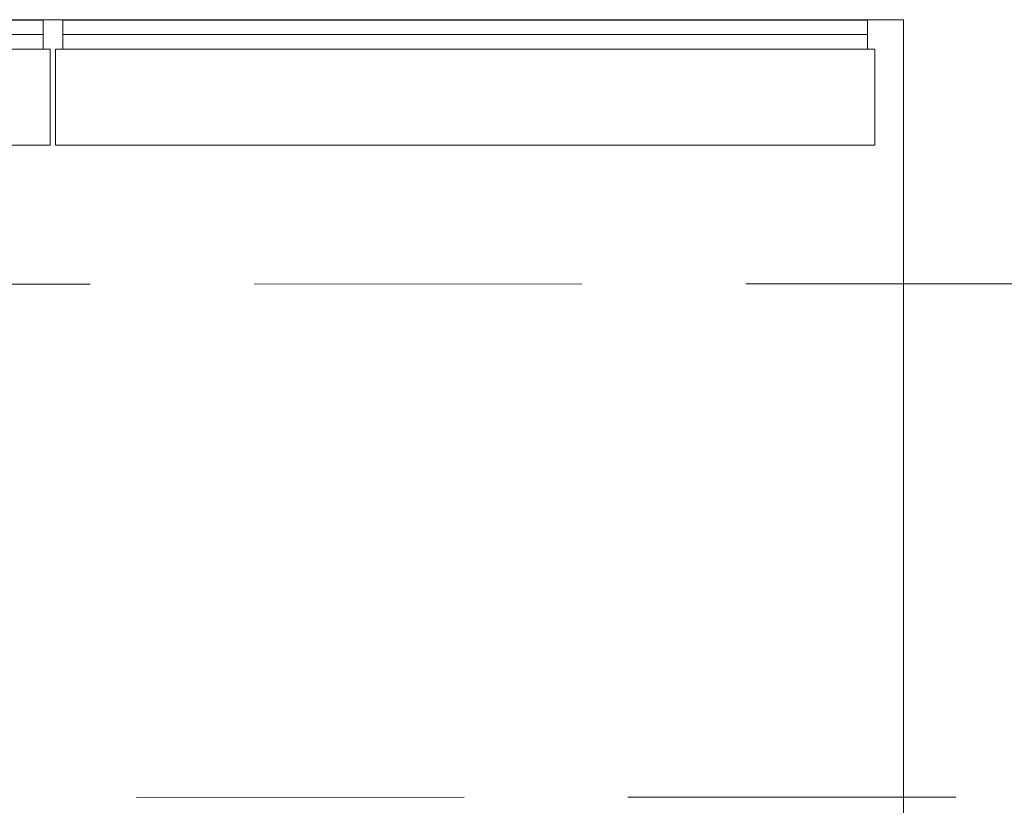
# Model space of a CAD drawing. Extents: x 3940905 to 4145695, y 925352 to 1109797.
# Tile 52 of 256: x 3952871 to 3953435, y 1097214 to 1097663. Entities that reach past the tile are written whole.
import ezdxf

# ---------------------------------------------------------------- set-up
doc = ezdxf.new("R2010")
doc.units = 0
doc.header["$LTSCALE"] = 750
doc.header["$MEASUREMENT"] = 0
doc.linetypes.add('DASHED', pattern=[0.75, 0.5, -0.25])
doc.linetypes.add('DASHED2', pattern=[0.375, 0.25, -0.125])
doc.layers.add('BEAM', color=104, linetype='CONTINUOUS', lineweight=0)
doc.layers.add('CKD Equipments', color=252, linetype='CONTINUOUS', lineweight=0)

# ---------------------------------------------------------------- blocks, each defined once
blk = doc.blocks.new('GDXGDRG')
at = {"layer": 'BEAM', "linetype": 'DASHED2'}
for p, q in [((3974013.12, 1043633.47), (3965223.8, 1043631.38)), ((3974227.01, 1043339.91), (3965437.49, 1043337.77))]:
    blk.add_line(p, q, dxfattribs=at)

msp = doc.modelspace()

# ---------------------------------------------------------------- linework, layer by layer
at = {"layer": 'CKD Equipments'}
for p, q in [((3951576.89, 1097663.47), (3953376.89, 1097663.47)), ((3953376.89, 1097663.47), (3953376.89, 1096963.47))]:
    msp.add_line(p, q, dxfattribs=at)
at = {"layer": 'CKD Equipments', "linetype": 'DASHED', "ltscale": 25}
for p, q in [((3952884.62, 1097663.17), (3952424.15, 1097663.17)), ((3952884.62, 1097663.17), (3952884.62, 1097646.67)), ((3952895.84, 1097663.17), (3952895.84, 1097646.67)), ((3953356.32, 1097663.17), (3952895.84, 1097663.17)), ((3953356.32, 1097663.17), (3953356.32, 1097646.67)), ((3952884.62, 1097654.92), (3952424.15, 1097654.92)), ((3953356.32, 1097654.92), (3952895.84, 1097654.92)), ((3952888.68, 1097646.67), (3952420.08, 1097646.67)), ((3952888.68, 1097591.67), (3952888.68, 1097646.67)), ((3953360.38, 1097646.67), (3952891.78, 1097646.67)), ((3952891.78, 1097646.67), (3952891.78, 1097591.67)), ((3953360.38, 1097591.67), (3953360.38, 1097646.67)), ((3952420.08, 1097591.67), (3952888.68, 1097591.67)), ((3952891.78, 1097591.67), (3953360.38, 1097591.67))]:
    msp.add_line(p, q, dxfattribs=at)

# ---------------------------------------------------------------- block references
at = {"layer": 'BEAM'}
msp.add_blockref('GDXGDRG', (-14351.53, 53880.32), dxfattribs=at)

doc.saveas('drawing.dxf')
